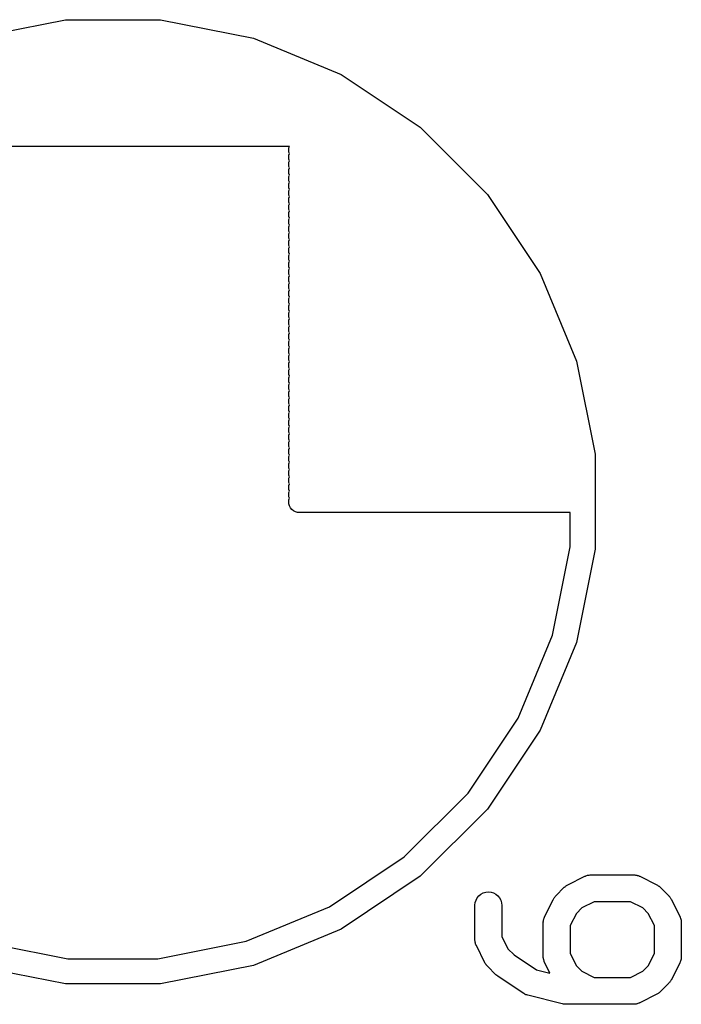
# Model space of a CAD drawing. Extents: x 0.02 to 3.89, y 0.07 to 3.88.
# Tile 90 of 172: x 2.34 to 2.48, y 3.64 to 3.85. Entities that reach past the tile are written whole.
import ezdxf

# ---------------------------------------------------------------- set-up
doc = ezdxf.new("R2010")
doc.units = 0
doc.header["$MEASUREMENT"] = 0
doc.layers.add('BLACK', color=7, linetype='CONTINUOUS')

msp = doc.modelspace()

# ---------------------------------------------------------------- linework, layer by layer
at = {"layer": 'BLACK', "linetype": 'CONTINUOUS'}
for p, q in [((2.32521, 3.84747), (2.34564, 3.85154)), ((2.34564, 3.85154), (2.36648, 3.85154)), ((2.36648, 3.85154), (2.38692, 3.84747)), ((2.38692, 3.84747), (2.40617, 3.8395)), ((2.40617, 3.8395), (2.4235, 3.82792)), ((2.4235, 3.82792), (2.43823, 3.81318)), ((2.39478, 3.82374), (2.31735, 3.82374)), ((2.39463, 3.82295), (2.39468, 3.82342)), ((2.39468, 3.82249), (2.39463, 3.82295)), ((2.39468, 3.82342), (2.39478, 3.82374)), ((2.39478, 3.82217), (2.39468, 3.82249)), ((2.39468, 3.82184), (2.39478, 3.82217)), ((2.39463, 3.82138), (2.39468, 3.82184)), ((2.39468, 3.82091), (2.39463, 3.82138)), ((2.39463, 3.8198), (2.39468, 3.82027)), ((2.39478, 3.82059), (2.39468, 3.82091)), ((2.39468, 3.82027), (2.39478, 3.82059)), ((2.39468, 3.81934), (2.39463, 3.8198)), ((2.39463, 3.81823), (2.39468, 3.81869)), ((2.39468, 3.81777), (2.39463, 3.81823)), ((2.39478, 3.81902), (2.39468, 3.81934)), ((2.39468, 3.81869), (2.39478, 3.81902)), ((2.39463, 3.81665), (2.39468, 3.81712)), ((2.39468, 3.81619), (2.39463, 3.81665)), ((2.39478, 3.81744), (2.39468, 3.81777)), ((2.39468, 3.81712), (2.39478, 3.81744)), ((2.39478, 3.81587), (2.39468, 3.81619)), ((2.39468, 3.81554), (2.39478, 3.81587)), ((2.39463, 3.81508), (2.39468, 3.81554)), ((2.39468, 3.81462), (2.39463, 3.81508)), ((2.39463, 3.8135), (2.39468, 3.81397)), ((2.39468, 3.81304), (2.39463, 3.8135)), ((2.39478, 3.81429), (2.39468, 3.81462)), ((2.39468, 3.81397), (2.39478, 3.81429)), ((2.39463, 3.81193), (2.39468, 3.81239)), ((2.39468, 3.81147), (2.39463, 3.81193)), ((2.39478, 3.81272), (2.39468, 3.81304)), ((2.39468, 3.81239), (2.39478, 3.81272)), ((2.39478, 3.81114), (2.39468, 3.81147)), ((2.43823, 3.81318), (2.44981, 3.79586)), ((2.39463, 3.81035), (2.39468, 3.81082)), ((2.39468, 3.80989), (2.39463, 3.81035)), ((2.39463, 3.80878), (2.39468, 3.80924)), ((2.39468, 3.81082), (2.39478, 3.81114)), ((2.39478, 3.80957), (2.39468, 3.80989)), ((2.39468, 3.80924), (2.39478, 3.80957)), ((2.39468, 3.80832), (2.39463, 3.80878)), ((2.39463, 3.8072), (2.39468, 3.80767)), ((2.39468, 3.80674), (2.39463, 3.8072)), ((2.39478, 3.80799), (2.39468, 3.80832)), ((2.39468, 3.80767), (2.39478, 3.80799)), ((2.39463, 3.80563), (2.39468, 3.80609)), ((2.39468, 3.80517), (2.39463, 3.80563)), ((2.39478, 3.80642), (2.39468, 3.80674)), ((2.39468, 3.80609), (2.39478, 3.80642)), ((2.39478, 3.80484), (2.39468, 3.80517)), ((2.39468, 3.80452), (2.39478, 3.80484)), ((2.39463, 3.80406), (2.39468, 3.80452)), ((2.39468, 3.80359), (2.39463, 3.80406)), ((2.39463, 3.80248), (2.39468, 3.80294)), ((2.39478, 3.80327), (2.39468, 3.80359)), ((2.39468, 3.80294), (2.39478, 3.80327)), ((2.39468, 3.80202), (2.39463, 3.80248)), ((2.39463, 3.80091), (2.39468, 3.80137)), ((2.39468, 3.80044), (2.39463, 3.80091)), ((2.39478, 3.80169), (2.39468, 3.80202)), ((2.39468, 3.80137), (2.39478, 3.80169)), ((2.39463, 3.79933), (2.39468, 3.79979)), ((2.39468, 3.79887), (2.39463, 3.79933)), ((2.39478, 3.80012), (2.39468, 3.80044)), ((2.39468, 3.79979), (2.39478, 3.80012)), ((2.39478, 3.79854), (2.39468, 3.79887)), ((2.39468, 3.79822), (2.39478, 3.79854)), ((2.39463, 3.79776), (2.39468, 3.79822)), ((2.39468, 3.79729), (2.39463, 3.79776)), ((2.39463, 3.79618), (2.39468, 3.79664)), ((2.39468, 3.79572), (2.39463, 3.79618)), ((2.39478, 3.79697), (2.39468, 3.79729)), ((2.39468, 3.79664), (2.39478, 3.79697)), ((2.39463, 3.79461), (2.39468, 3.79507)), ((2.39468, 3.79414), (2.39463, 3.79461)), ((2.39478, 3.79539), (2.39468, 3.79572)), ((2.39468, 3.79507), (2.39478, 3.79539)), ((2.39478, 3.79382), (2.39468, 3.79414)), ((2.44981, 3.79586), (2.45778, 3.77661)), ((2.39463, 3.79303), (2.39468, 3.79349)), ((2.39468, 3.79257), (2.39463, 3.79303)), ((2.39463, 3.79146), (2.39468, 3.79192)), ((2.39468, 3.79349), (2.39478, 3.79382)), ((2.39478, 3.79224), (2.39468, 3.79257)), ((2.39468, 3.79192), (2.39478, 3.79224)), ((2.39468, 3.79099), (2.39463, 3.79146)), ((2.39463, 3.78988), (2.39468, 3.79034)), ((2.39468, 3.78942), (2.39463, 3.78988)), ((2.39478, 3.79067), (2.39468, 3.79099)), ((2.39468, 3.79034), (2.39478, 3.79067)), ((2.39463, 3.78831), (2.39468, 3.78877)), ((2.39468, 3.78784), (2.39463, 3.78831)), ((2.39478, 3.78909), (2.39468, 3.78942)), ((2.39468, 3.78877), (2.39478, 3.78909)), ((2.39478, 3.78752), (2.39468, 3.78784)), ((2.39463, 3.78673), (2.39468, 3.7872)), ((2.39468, 3.78627), (2.39463, 3.78673)), ((2.39463, 3.78516), (2.39468, 3.78562)), ((2.39468, 3.7872), (2.39478, 3.78752)), ((2.39478, 3.78594), (2.39468, 3.78627)), ((2.39468, 3.78562), (2.39478, 3.78594)), ((2.39468, 3.78469), (2.39463, 3.78516)), ((2.39463, 3.78358), (2.39468, 3.78405)), ((2.39468, 3.78312), (2.39463, 3.78358)), ((2.39478, 3.78437), (2.39468, 3.78469)), ((2.39468, 3.78405), (2.39478, 3.78437)), ((2.39463, 3.78201), (2.39468, 3.78247)), ((2.39468, 3.78154), (2.39463, 3.78201)), ((2.39478, 3.7828), (2.39468, 3.78312)), ((2.39468, 3.78247), (2.39478, 3.7828)), ((2.39478, 3.78122), (2.39468, 3.78154)), ((2.39468, 3.7809), (2.39478, 3.78122)), ((2.39463, 3.78043), (2.39468, 3.7809)), ((2.39468, 3.77997), (2.39463, 3.78043)), ((2.39463, 3.77886), (2.39468, 3.77932)), ((2.39478, 3.77965), (2.39468, 3.77997)), ((2.39468, 3.77932), (2.39478, 3.77965)), ((2.39468, 3.7784), (2.39463, 3.77886)), ((2.39463, 3.77728), (2.39468, 3.77775)), ((2.39468, 3.77682), (2.39463, 3.77728)), ((2.39478, 3.77807), (2.39468, 3.7784)), ((2.39468, 3.77775), (2.39478, 3.77807)), ((2.39478, 3.7765), (2.39468, 3.77682)), ((2.39463, 3.77571), (2.39468, 3.77617)), ((2.39468, 3.77525), (2.39463, 3.77571)), ((2.39463, 3.77413), (2.39468, 3.7746)), ((2.39468, 3.77617), (2.39478, 3.7765)), ((2.39478, 3.77492), (2.39468, 3.77525)), ((2.39468, 3.7746), (2.39478, 3.77492)), ((2.45778, 3.77661), (2.46185, 3.75617)), ((2.39468, 3.77367), (2.39463, 3.77413)), ((2.39463, 3.77252), (2.39468, 3.77298)), ((2.39468, 3.77206), (2.39463, 3.77252)), ((2.39478, 3.77333), (2.39468, 3.77367)), ((2.39468, 3.77298), (2.39478, 3.77333)), ((2.39463, 3.77094), (2.39468, 3.77141)), ((2.39468, 3.77048), (2.39463, 3.77094)), ((2.39478, 3.77173), (2.39468, 3.77206)), ((2.39468, 3.77141), (2.39478, 3.77173)), ((2.39478, 3.77016), (2.39468, 3.77048)), ((2.39463, 3.76937), (2.39468, 3.76983)), ((2.39468, 3.76891), (2.39463, 3.76937)), ((2.39463, 3.7678), (2.39468, 3.76826)), ((2.39468, 3.76983), (2.39478, 3.77016)), ((2.39478, 3.76858), (2.39468, 3.76891)), ((2.39468, 3.76826), (2.39478, 3.76858)), ((2.39468, 3.76733), (2.39463, 3.7678)), ((2.39463, 3.76622), (2.39468, 3.76668)), ((2.39468, 3.76576), (2.39463, 3.76622)), ((2.39478, 3.76701), (2.39468, 3.76733)), ((2.39468, 3.76668), (2.39478, 3.76701)), ((2.39463, 3.76465), (2.39468, 3.76511)), ((2.39468, 3.76418), (2.39463, 3.76465)), ((2.39478, 3.76543), (2.39468, 3.76576)), ((2.39468, 3.76511), (2.39478, 3.76543)), ((2.39478, 3.76386), (2.39468, 3.76418)), ((2.39468, 3.76353), (2.39478, 3.76386)), ((2.39463, 3.76307), (2.39468, 3.76353)), ((2.39468, 3.76261), (2.39463, 3.76307)), ((2.39463, 3.7615), (2.39468, 3.76196)), ((2.39478, 3.76228), (2.39468, 3.76261)), ((2.39468, 3.76196), (2.39478, 3.76228)), ((2.39468, 3.76103), (2.39463, 3.7615)), ((2.39463, 3.75992), (2.39468, 3.76038)), ((2.39468, 3.75946), (2.39463, 3.75992)), ((2.39478, 3.76071), (2.39468, 3.76103)), ((2.39468, 3.76038), (2.39478, 3.76071)), ((2.39478, 3.75913), (2.39468, 3.75946)), ((2.39463, 3.75835), (2.39468, 3.75881)), ((2.39468, 3.75788), (2.39463, 3.75835)), ((2.39468, 3.75881), (2.39478, 3.75913)), ((2.39478, 3.75756), (2.39468, 3.75788)), ((2.39468, 3.75723), (2.39478, 3.75756)), ((2.39463, 3.75677), (2.39468, 3.75723)), ((2.39468, 3.75631), (2.39463, 3.75677)), ((2.39463, 3.7552), (2.39468, 3.75566)), ((2.39468, 3.75473), (2.39463, 3.7552)), ((2.39478, 3.75598), (2.39468, 3.75631)), ((2.39468, 3.75566), (2.39478, 3.75598)), ((2.46185, 3.75617), (2.46185, 3.73533)), ((2.39463, 3.75362), (2.39468, 3.75409)), ((2.39468, 3.75316), (2.39463, 3.75362)), ((2.39478, 3.75441), (2.39468, 3.75473)), ((2.39468, 3.75409), (2.39478, 3.75441)), ((2.39478, 3.75283), (2.39468, 3.75316)), ((2.39463, 3.75205), (2.39468, 3.75251)), ((2.39468, 3.75158), (2.39463, 3.75205)), ((2.39463, 3.75047), (2.39468, 3.75094)), ((2.39468, 3.75251), (2.39478, 3.75283)), ((2.39478, 3.75126), (2.39468, 3.75158)), ((2.39468, 3.75094), (2.39478, 3.75126)), ((2.39468, 3.75001), (2.39463, 3.75047)), ((2.39463, 3.7489), (2.39468, 3.74936)), ((2.39468, 3.74843), (2.39463, 3.7489)), ((2.39478, 3.74969), (2.39468, 3.75001)), ((2.39468, 3.74936), (2.39478, 3.74969)), ((2.39463, 3.74732), (2.39468, 3.74779)), ((2.39468, 3.74686), (2.39463, 3.74732)), ((2.39478, 3.74811), (2.39468, 3.74843)), ((2.39468, 3.74779), (2.39478, 3.74811)), ((2.39478, 3.74654), (2.39468, 3.74686)), ((2.39468, 3.74621), (2.39478, 3.74654)), ((2.39463, 3.74575), (2.39468, 3.74621)), ((2.39468, 3.74528), (2.39463, 3.74575)), ((2.39481, 3.74484), (2.39468, 3.74528)), ((2.39503, 3.74443), (2.39481, 3.74484)), ((2.39533, 3.74407), (2.39503, 3.74443)), ((2.39569, 3.74377), (2.39533, 3.74407)), ((2.3961, 3.74356), (2.39569, 3.74377)), ((2.39654, 3.74342), (2.3961, 3.74356)), ((2.39689, 3.74339), (2.39654, 3.74342)), ((2.45637, 3.74339), (2.39689, 3.74339)), ((2.45637, 3.73587), (2.45637, 3.74339)), ((2.45251, 3.71649), (2.45637, 3.73587)), ((2.46185, 3.73533), (2.45778, 3.71489)), ((2.44495, 3.69824), (2.45251, 3.71649)), ((2.45778, 3.71489), (2.44981, 3.69564)), ((2.43397, 3.68181), (2.44495, 3.69824)), ((2.44981, 3.69564), (2.43823, 3.67831)), ((2.42, 3.66784), (2.43397, 3.68181)), ((2.43823, 3.67831), (2.4235, 3.66358)), ((2.40357, 3.65686), (2.42, 3.66784)), ((2.4235, 3.66358), (2.40617, 3.652)), ((2.45587, 3.6617), (2.45962, 3.66357)), ((2.45962, 3.66357), (2.45965, 3.66359)), ((2.45965, 3.66359), (2.45974, 3.66362)), ((2.45974, 3.66362), (2.45981, 3.66366)), ((2.45981, 3.66366), (2.46001, 3.66372)), ((2.46001, 3.66372), (2.46019, 3.66379)), ((2.46019, 3.66379), (2.46028, 3.6638)), ((2.46028, 3.6638), (2.46036, 3.66383)), ((2.46036, 3.66383), (2.46056, 3.66385)), ((2.46056, 3.66385), (2.46076, 3.66388)), ((2.46076, 3.66388), (2.46085, 3.66388)), ((2.46085, 3.66388), (2.46094, 3.66389)), ((2.46094, 3.66389), (2.47031, 3.66389)), ((2.47031, 3.66389), (2.47035, 3.66389)), ((2.47035, 3.66389), (2.47044, 3.66388)), ((2.47044, 3.66388), (2.47053, 3.66388)), ((2.47053, 3.66388), (2.47072, 3.66384)), ((2.47072, 3.66384), (2.47093, 3.66382)), ((2.47093, 3.66382), (2.47101, 3.6638)), ((2.47101, 3.6638), (2.47109, 3.66378)), ((2.47109, 3.66378), (2.47128, 3.66371)), ((2.47128, 3.66371), (2.47147, 3.66365)), ((2.47147, 3.66365), (2.47155, 3.66361)), ((2.47155, 3.66361), (2.47163, 3.66357)), ((2.47163, 3.66357), (2.47538, 3.6617)), ((2.43733, 3.65992), (2.43789, 3.66008)), ((2.43789, 3.66008), (2.43846, 3.66014)), ((2.43846, 3.66014), (2.43903, 3.66008)), ((2.43903, 3.66008), (2.43958, 3.65991)), ((2.45323, 3.65927), (2.4551, 3.66115)), ((2.4551, 3.66115), (2.45513, 3.66118)), ((2.45513, 3.66118), (2.45526, 3.66128)), ((2.45526, 3.66128), (2.45538, 3.66139)), ((2.45538, 3.66139), (2.45548, 3.66146)), ((2.45548, 3.66146), (2.45558, 3.66154)), ((2.45558, 3.66154), (2.45573, 3.66161)), ((2.45573, 3.66161), (2.45587, 3.6617)), ((2.47538, 3.6617), (2.47542, 3.66168)), ((2.47542, 3.66168), (2.47556, 3.66159)), ((2.47556, 3.66159), (2.4757, 3.66151)), ((2.4757, 3.66151), (2.4758, 3.66143)), ((2.4758, 3.66143), (2.4759, 3.66137)), ((2.4759, 3.66137), (2.47602, 3.66125)), ((2.47602, 3.66125), (2.47615, 3.66115)), ((2.47615, 3.66115), (2.47802, 3.65927)), ((2.43555, 3.6578), (2.43573, 3.65835)), ((2.43573, 3.65835), (2.436, 3.65885)), ((2.436, 3.65885), (2.43637, 3.65929)), ((2.43637, 3.65929), (2.43682, 3.65965)), ((2.43682, 3.65965), (2.43733, 3.65992)), ((2.43958, 3.65991), (2.44009, 3.65963)), ((2.44009, 3.65963), (2.44054, 3.65926)), ((2.44054, 3.65926), (2.4409, 3.65882)), ((2.4409, 3.65882), (2.44117, 3.65831)), ((2.44117, 3.65831), (2.44134, 3.65776)), ((2.4508, 3.65476), (2.45267, 3.6585)), ((2.45267, 3.6585), (2.45269, 3.65854)), ((2.45269, 3.65854), (2.45278, 3.65868)), ((2.45278, 3.65868), (2.45286, 3.65883)), ((2.45286, 3.65883), (2.45294, 3.65892)), ((2.45294, 3.65892), (2.453, 3.65902)), ((2.453, 3.65902), (2.45312, 3.65914)), ((2.45312, 3.65914), (2.45323, 3.65927)), ((2.46163, 3.65798), (2.45894, 3.65663)), ((2.46961, 3.65798), (2.46163, 3.65798)), ((2.47231, 3.65663), (2.46961, 3.65798)), ((2.47802, 3.65927), (2.47805, 3.65924)), ((2.47805, 3.65924), (2.47816, 3.65911)), ((2.47816, 3.65911), (2.47827, 3.65899)), ((2.47827, 3.65899), (2.47834, 3.65889)), ((2.47834, 3.65889), (2.47841, 3.65879)), ((2.47841, 3.65879), (2.47849, 3.65865)), ((2.47849, 3.65865), (2.47858, 3.6585)), ((2.47858, 3.6585), (2.48045, 3.65476)), ((2.38532, 3.6493), (2.40357, 3.65686)), ((2.43549, 3.65723), (2.43555, 3.6578)), ((2.43549, 3.65718), (2.43549, 3.65723)), ((2.43549, 3.64969), (2.43549, 3.65718)), ((2.44134, 3.65776), (2.44139, 3.65718)), ((2.44139, 3.65718), (2.44139, 3.65038)), ((2.45894, 3.65663), (2.45774, 3.65544)), ((2.47351, 3.65544), (2.47231, 3.65663)), ((2.45049, 3.65365), (2.45053, 3.65385)), ((2.4505, 3.65356), (2.45049, 3.65365)), ((2.45053, 3.65385), (2.45055, 3.65405)), ((2.45055, 3.65405), (2.45058, 3.65413)), ((2.45058, 3.65413), (2.45059, 3.65422)), ((2.45059, 3.65422), (2.45066, 3.65441)), ((2.45066, 3.65441), (2.45072, 3.6546)), ((2.45072, 3.6546), (2.45077, 3.65467)), ((2.45077, 3.65467), (2.4508, 3.65476)), ((2.45774, 3.65544), (2.45639, 3.65274)), ((2.47486, 3.65274), (2.47351, 3.65544)), ((2.48045, 3.65476), (2.48047, 3.65472)), ((2.48047, 3.65472), (2.4805, 3.65464)), ((2.4805, 3.65464), (2.48054, 3.65456)), ((2.48054, 3.65456), (2.4806, 3.65437)), ((2.4806, 3.65437), (2.48067, 3.65418)), ((2.48067, 3.65418), (2.48068, 3.65409)), ((2.48068, 3.65409), (2.48071, 3.65401)), ((2.48071, 3.65401), (2.48073, 3.65381)), ((2.48073, 3.65381), (2.48076, 3.65361)), ((2.48076, 3.65361), (2.48075, 3.65352)), ((2.40617, 3.652), (2.38692, 3.64403)), ((2.45049, 3.65348), (2.4505, 3.65356)), ((2.45049, 3.65343), (2.45049, 3.65348)), ((2.45049, 3.64594), (2.45049, 3.65343)), ((2.45639, 3.65274), (2.45639, 3.64663)), ((2.47486, 3.64663), (2.47486, 3.65274)), ((2.48075, 3.65352), (2.48076, 3.65343)), ((2.48076, 3.65343), (2.48076, 3.64594)), ((2.32681, 3.6493), (2.34618, 3.64545)), ((2.36594, 3.64545), (2.38532, 3.6493)), ((2.4355, 3.6496), (2.43549, 3.64969)), ((2.43549, 3.64951), (2.4355, 3.6496)), ((2.43552, 3.64931), (2.43549, 3.64951)), ((2.43554, 3.64911), (2.43552, 3.64931)), ((2.44139, 3.65038), (2.44274, 3.64768)), ((2.43557, 3.64903), (2.43554, 3.64911)), ((2.43558, 3.64894), (2.43557, 3.64903)), ((2.43565, 3.64875), (2.43558, 3.64894)), ((2.43571, 3.64856), (2.43565, 3.64875)), ((2.43575, 3.64848), (2.43571, 3.64856)), ((2.43578, 3.6484), (2.43575, 3.64848)), ((2.4358, 3.64836), (2.43578, 3.6484)), ((2.43767, 3.64461), (2.4358, 3.64836)), ((2.44274, 3.64768), (2.44407, 3.64636)), ((2.34618, 3.64545), (2.36594, 3.64545)), ((2.44407, 3.64636), (2.44903, 3.64305)), ((2.45049, 3.64585), (2.45049, 3.64594)), ((2.45049, 3.64576), (2.45049, 3.64585)), ((2.45052, 3.64556), (2.45049, 3.64576)), ((2.45054, 3.64536), (2.45052, 3.64556)), ((2.45057, 3.64528), (2.45054, 3.64536)), ((2.45058, 3.64519), (2.45057, 3.64528)), ((2.45065, 3.645), (2.45058, 3.64519)), ((2.45071, 3.64481), (2.45065, 3.645)), ((2.45639, 3.64663), (2.45774, 3.64394)), ((2.47351, 3.64394), (2.47486, 3.64663)), ((2.48059, 3.64496), (2.48052, 3.64477)), ((2.48066, 3.64515), (2.48059, 3.64496)), ((2.48067, 3.64524), (2.48066, 3.64515)), ((2.4807, 3.64532), (2.48067, 3.64524)), ((2.48072, 3.64552), (2.4807, 3.64532)), ((2.48076, 3.64572), (2.48072, 3.64552)), ((2.48076, 3.64589), (2.48075, 3.64581)), ((2.48075, 3.64581), (2.48076, 3.64572)), ((2.48076, 3.64594), (2.48076, 3.64589)), ((2.34564, 3.63996), (2.32521, 3.64403)), ((2.38692, 3.64403), (2.36648, 3.63996)), ((2.43776, 3.64447), (2.43767, 3.64461)), ((2.43784, 3.64433), (2.43776, 3.64447)), ((2.43792, 3.64423), (2.43784, 3.64433)), ((2.43798, 3.64413), (2.43792, 3.64423)), ((2.43809, 3.64401), (2.43798, 3.64413)), ((2.4382, 3.64388), (2.43809, 3.64401)), ((2.43823, 3.64385), (2.4382, 3.64388)), ((2.4401, 3.64197), (2.43823, 3.64385)), ((2.44903, 3.64305), (2.45194, 3.64232)), ((2.45075, 3.64473), (2.45071, 3.64481)), ((2.45078, 3.64465), (2.45075, 3.64473)), ((2.4508, 3.64461), (2.45078, 3.64465)), ((2.45194, 3.64232), (2.4508, 3.64461)), ((2.45774, 3.64394), (2.45894, 3.64274)), ((2.47231, 3.64274), (2.47351, 3.64394)), ((2.48045, 3.64461), (2.47858, 3.64087)), ((2.48048, 3.6447), (2.48045, 3.64461)), ((2.48052, 3.64477), (2.48048, 3.6447)), ((2.44031, 3.6418), (2.4401, 3.64197)), ((2.44052, 3.64163), (2.44031, 3.6418)), ((2.44055, 3.64161), (2.44052, 3.64163)), ((2.44055, 3.6416), (2.44055, 3.64161)), ((2.44055, 3.64161), (2.44055, 3.64161)), ((2.44055, 3.64161), (2.44055, 3.64161)), ((2.44618, 3.63785), (2.44055, 3.6416)), ((2.45894, 3.64274), (2.46163, 3.64139)), ((2.46163, 3.64139), (2.46961, 3.64139)), ((2.46961, 3.64139), (2.47231, 3.64274)), ((2.47847, 3.64069), (2.47839, 3.64054)), ((2.47856, 3.64083), (2.47847, 3.64069)), ((2.47858, 3.64087), (2.47856, 3.64083)), ((2.36648, 3.63996), (2.34564, 3.63996)), ((2.47802, 3.6401), (2.47615, 3.63822)), ((2.47813, 3.64023), (2.47802, 3.6401)), ((2.47824, 3.64035), (2.47813, 3.64023)), ((2.47831, 3.64045), (2.47824, 3.64035)), ((2.47839, 3.64054), (2.47831, 3.64045)), ((2.44635, 3.63776), (2.44618, 3.63785)), ((2.44652, 3.63766), (2.44635, 3.63776)), ((2.4466, 3.63763), (2.44652, 3.63766)), ((2.44668, 3.63758), (2.4466, 3.63763)), ((2.44687, 3.63753), (2.44668, 3.63758)), ((2.44706, 3.63746), (2.44687, 3.63753)), ((2.4471, 3.63745), (2.44706, 3.63746)), ((2.4546, 3.63557), (2.4471, 3.63745)), ((2.47538, 3.63767), (2.47163, 3.6358)), ((2.47552, 3.63776), (2.47538, 3.63767)), ((2.47567, 3.63783), (2.47552, 3.63776)), ((2.47576, 3.63791), (2.47567, 3.63783)), ((2.47587, 3.63798), (2.47576, 3.63791)), ((2.47599, 3.63809), (2.47587, 3.63798)), ((2.47612, 3.63819), (2.47599, 3.63809)), ((2.47615, 3.63822), (2.47612, 3.63819)), ((2.45465, 3.63556), (2.4546, 3.63557)), ((2.4547, 3.63555), (2.45465, 3.63556)), ((2.45493, 3.63552), (2.4547, 3.63555)), ((2.45517, 3.63549), (2.45493, 3.63552)), ((2.45522, 3.63549), (2.45517, 3.63549)), ((2.45527, 3.63548), (2.45522, 3.63549)), ((2.45531, 3.63548), (2.45527, 3.63548)), ((2.47031, 3.63548), (2.45531, 3.63548)), ((2.4704, 3.63549), (2.47031, 3.63548)), ((2.47048, 3.63549), (2.4704, 3.63549)), ((2.47068, 3.63552), (2.47048, 3.63549)), ((2.47088, 3.63554), (2.47068, 3.63552)), ((2.47097, 3.63557), (2.47088, 3.63554)), ((2.47105, 3.63558), (2.47097, 3.63557)), ((2.47124, 3.63565), (2.47105, 3.63558)), ((2.47144, 3.63571), (2.47124, 3.63565)), ((2.47151, 3.63575), (2.47144, 3.63571)), ((2.47159, 3.63578), (2.47151, 3.63575)), ((2.47163, 3.6358), (2.47159, 3.63578))]:
    msp.add_line(p, q, dxfattribs=at)

doc.saveas('drawing.dxf')
